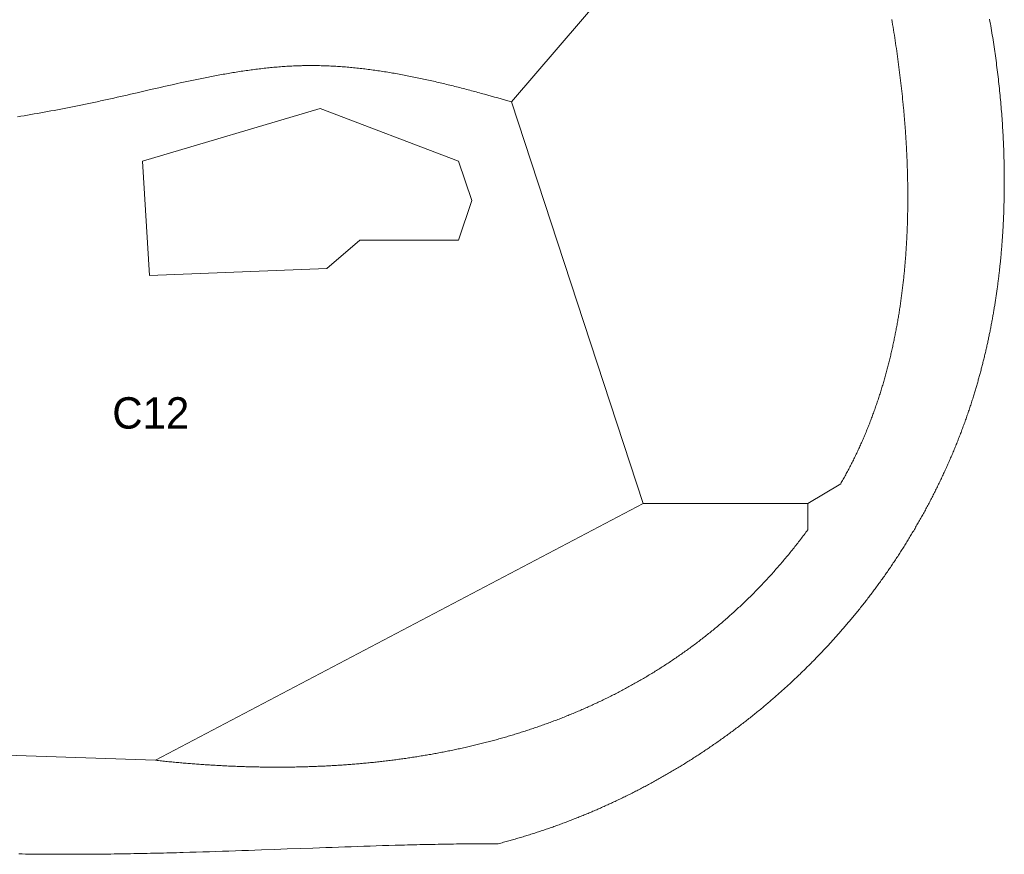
# Model space of a CAD drawing. Header units: millimetres. Extents: x -97041 to 284557, y -33528 to 335809.
# Tile 29 of 36: x 231253 to 275168, y -6596 to 30636. Entities that reach past the tile are written whole.
import ezdxf
from ezdxf.enums import TextEntityAlignment as Align

# ---------------------------------------------------------------- set-up
doc = ezdxf.new("R2010")
doc.units = ezdxf.units.MM
for name, color, linetype, lineweight in [('ANNOTATION', 7, 'Continuous', 13), ('GREEN', 3, 'Continuous', 18), ('POOL', 4, 'Continuous', 18)]:
    doc.layers.add(name, color=color, linetype=linetype, lineweight=lineweight)

msp = doc.modelspace()

# ---------------------------------------------------------------- linework, layer by layer
at = {"layer": 'GREEN'}
for points in [[(262508.738, 37844.581), (253181.334, 26974.85)], [(274511.562, 30661.612), (274529.579, 30559.247), (274547.363, 30456.828), (274564.911, 30354.355), (274582.224, 30251.83), (274599.3, 30149.255), (274616.139, 30046.629), (274632.74, 29943.954), (274649.102, 29841.231), (274665.226, 29738.461), (274681.109, 29635.646), (274696.752, 29532.786), (274712.153, 29429.883), (274727.312, 29326.938), (274742.228, 29223.951), (274756.901, 29120.923), (274771.33, 29017.857), (274785.513, 28914.753), (274799.451, 28811.612), (274813.143, 28708.435), (274826.588, 28605.223), (274839.784, 28501.978), (274852.733, 28398.7), (274865.432, 28295.39), (274877.881, 28192.05), (274890.08, 28088.681), (274902.027, 27985.284), (274913.723, 27881.86), (274925.165, 27778.409), (274936.355, 27674.934), (274947.29, 27571.435), (274957.97, 27467.913), (274968.395, 27364.37), (274978.563, 27260.806), (274988.475, 27157.222), (274998.128, 27053.62), (275007.524, 26950.001), (275016.66, 26846.366), (275025.536, 26742.716), (275034.152, 26639.052), (275042.507, 26535.375), (275050.6, 26431.686), (275058.43, 26327.986), (275065.997, 26224.277), (275073.3, 26120.559), (275080.338, 26016.834), (275087.11, 25913.102), (275093.617, 25809.366), (275099.856, 25705.625), (275105.828, 25601.881), (275111.531, 25498.135), (275116.966, 25394.388), (275122.131, 25290.642), (275127.025, 25186.896), (275131.649, 25083.154), (275136, 24979.414), (275140.079, 24875.68), (275143.885, 24771.951), (275147.416, 24668.228), (275150.673, 24564.514), (275153.655, 24460.809), (275156.36, 24357.113), (275158.789, 24253.429), (275160.94, 24149.757), (275162.813, 24046.099), (275164.407, 23942.455), (275165.722, 23838.826), (275166.756, 23735.214), (275167.509, 23631.62), (275167.98, 23528.044), (275168.169, 23424.489), (275168.074, 23320.954), (275167.696, 23217.442), (275167.033, 23113.952), (275166.085, 23010.487), (275164.851, 22907.047), (275163.33, 22803.634), (275161.522, 22700.248), (275159.425, 22596.891), (275157.04, 22493.564), (275154.365, 22390.268), (275151.4, 22287.003), (275148.144, 22183.771), (275144.596, 22080.574), (275140.756, 21977.412), (275136.623, 21874.286), (275132.196, 21771.197), (275127.475, 21668.147), (275122.458, 21565.136), (275117.145, 21462.166), (275111.536, 21359.238), (275105.63, 21256.353), (275102.565, 21204.927), (275099.425, 21153.511), (275096.211, 21102.108), (275092.922, 21050.715), (275089.558, 20999.334), (275086.119, 20947.965), (275082.605, 20896.607), (275079.016, 20845.262), (275075.351, 20793.928), (275071.612, 20742.607), (275067.797, 20691.298), (275063.906, 20640.002), (275059.94, 20588.718), (275055.898, 20537.447), (275051.781, 20486.189), (275047.588, 20434.944), (275043.318, 20383.712), (275038.973, 20332.493), (275034.552, 20281.288), (275030.054, 20230.097), (275025.48, 20178.919), (275020.83, 20127.755), (275016.104, 20076.605), (275011.3, 20025.469), (275006.421, 19974.347), (275001.464, 19923.24), (274996.431, 19872.147), (274991.32, 19821.069), (274986.133, 19770.006), (274980.869, 19718.957), (274975.527, 19667.924), (274970.108, 19616.906), (274964.612, 19565.904), (274959.039, 19514.917), (274953.388, 19463.945), (274947.659, 19412.989), (274941.853, 19362.049), (274935.968, 19311.126), (274930.006, 19260.218), (274923.966, 19209.327), (274917.848, 19158.452), (274911.652, 19107.594), (274905.378, 19056.752), (274899.025, 19005.927), (274892.594, 18955.12), (274886.084, 18904.329), (274879.496, 18853.556), (274872.829, 18802.8), (274866.083, 18752.061), (274859.259, 18701.341), (274852.355, 18650.638), (274845.373, 18599.953), (274838.311, 18549.286), (274831.17, 18498.638), (274823.95, 18448.007), (274816.651, 18397.396), (274809.272, 18346.802), (274801.813, 18296.228), (274794.275, 18245.673), (274786.657, 18195.136), (274778.96, 18144.619), (274771.182, 18094.121), (274763.324, 18043.643), (274755.387, 17993.184), (274747.369, 17942.745), (274739.271, 17892.325), (274731.092, 17841.926), (274722.833, 17791.547), (274714.494, 17741.188), (274706.074, 17690.85), (274697.573, 17640.532), (274688.991, 17590.235), (274680.329, 17539.958), (274671.585, 17489.703), (274662.761, 17439.468), (274653.855, 17389.255), (274644.868, 17339.063), (274635.8, 17288.893), (274626.65, 17238.745), (274617.419, 17188.618), (274608.106, 17138.513), (274598.712, 17088.43), (274589.236, 17038.369), (274579.678, 16988.331), (274570.038, 16938.315), (274560.316, 16888.322), (274550.512, 16838.351), (274540.625, 16788.403), (274530.656, 16738.479), (274520.605, 16688.577), (274510.472, 16638.699), (274500.256, 16588.844), (274489.957, 16539.013), (274479.575, 16489.205), (274469.111, 16439.421), (274458.564, 16389.661), (274447.934, 16339.925), (274437.22, 16290.214), (274426.424, 16240.527), (274415.544, 16190.864), (274404.581, 16141.226), (274393.534, 16091.613), (274382.404, 16042.025), (274371.19, 15992.461), (274359.892, 15942.923), (274348.511, 15893.411), (274337.046, 15843.923), (274325.497, 15794.462), (274313.863, 15745.026), (274302.146, 15695.616), (274290.344, 15646.232), (274278.458, 15596.874), (274266.488, 15547.542), (274254.433, 15498.237), (274242.293, 15448.958), (274230.069, 15399.706), (274217.76, 15350.481), (274205.366, 15301.283), (274192.887, 15252.112), (274180.323, 15202.968), (274167.674, 15153.852), (274154.94, 15104.763), (274142.12, 15055.702), (274129.215, 15006.668), (274116.224, 14957.662), (274103.148, 14908.685), (274089.987, 14859.736), (274076.739, 14810.815), (274063.406, 14761.922), (274049.987, 14713.058), (274036.481, 14664.223), (274022.89, 14615.417), (274009.212, 14566.64), (273995.448, 14517.891), (273981.598, 14469.173), (273967.662, 14420.483), (273953.638, 14371.823), (273939.528, 14323.193), (273925.332, 14274.593), (273911.048, 14226.023), (273896.678, 14177.482), (273882.221, 14128.972), (273867.676, 14080.493), (273853.045, 14032.044), (273838.326, 13983.625), (273823.52, 13935.238), (273808.626, 13886.881), (273793.645, 13838.555), (273776.099, 13782.352), (273758.435, 13726.191), (273740.653, 13670.073), (273722.752, 13613.998), (273704.733, 13557.965), (273686.596, 13501.976), (273668.342, 13446.029), (273649.969, 13390.126), (273631.48, 13334.266), (273612.873, 13278.45), (273594.148, 13222.678), (273575.307, 13166.949), (273556.349, 13111.264), (273537.274, 13055.624), (273518.083, 13000.028), (273498.775, 12944.476), (273479.351, 12888.969), (273459.81, 12833.507), (273440.154, 12778.09), (273420.381, 12722.718), (273400.493, 12667.391), (273380.49, 12612.109), (273360.371, 12556.873), (273340.137, 12501.682), (273319.787, 12446.537), (273299.323, 12391.438), (273278.744, 12336.386), (273258.05, 12281.379), (273237.242, 12226.419), (273216.319, 12171.505), (273195.282, 12116.638), (273174.131, 12061.818), (273152.866, 12007.045), (273131.487, 11952.319), (273109.995, 11897.64), (273088.389, 11843.008), (273066.669, 11788.424), (273044.837, 11733.888), (273022.891, 11679.4), (273000.833, 11624.959), (272978.662, 11570.567), (272956.378, 11516.223), (272933.982, 11461.927), (272911.473, 11407.68), (272888.852, 11353.482), (272866.12, 11299.333), (272843.275, 11245.232), (272820.319, 11191.181), (272797.251, 11137.179), (272774.071, 11083.227), (272750.781, 11029.324), (272727.379, 10975.471), (272703.866, 10921.668), (272680.243, 10867.915), (272656.509, 10814.212), (272632.664, 10760.559), (272608.709, 10706.957), (272584.643, 10653.405), (272560.468, 10599.905), (272536.182, 10546.455), (272511.787, 10493.056), (272487.282, 10439.709), (272462.668, 10386.412), (272437.944, 10333.168), (272413.111, 10279.975), (272388.169, 10226.834), (272363.118, 10173.744), (272337.958, 10120.707), (272312.69, 10067.722), (272287.313, 10014.79), (272261.828, 9961.91), (272236.235, 9909.083), (272210.534, 9856.308), (272184.724, 9803.587), (272158.807, 9750.919), (272132.783, 9698.303), (272106.651, 9645.742), (272080.412, 9593.234), (272054.065, 9540.78), (272027.612, 9488.379), (272001.052, 9436.033), (271974.385, 9383.74), (271947.612, 9331.502), (271920.732, 9279.319), (271893.746, 9227.19), (271866.654, 9175.116), (271839.456, 9123.096), (271812.152, 9071.132), (271784.742, 9019.223), (271757.227, 8967.369), (271729.607, 8915.571), (271701.881, 8863.828), (271674.05, 8812.141), (271646.115, 8760.51), (271618.074, 8708.935), (271589.929, 8657.417), (271561.68, 8605.954), (271533.326, 8554.549), (271504.868, 8503.199), (271476.306, 8451.907), (271447.64, 8400.672), (271418.87, 8349.493), (271389.997, 8298.372), (271361.02, 8247.308), (271331.94, 8196.302), (271302.757, 8145.354), (271273.471, 8094.463), (271244.082, 8043.63), (271214.59, 7992.856), (271184.996, 7942.139), (271155.299, 7891.482), (271125.5, 7840.882), (271095.599, 7790.342), (271065.596, 7739.86), (271035.491, 7689.437), (271005.285, 7639.073), (270974.977, 7588.769), (270944.567, 7538.524), (270914.057, 7488.339), (270883.445, 7438.213), (270852.733, 7388.148), (270821.919, 7338.142), (270791.005, 7288.197), (270759.991, 7238.312), (270728.876, 7188.487), (270697.661, 7138.723), (270666.346, 7089.02), (270634.931, 7039.377), (270603.416, 6989.796), (270571.802, 6940.276), (270540.088, 6890.817), (270508.275, 6841.42), (270476.363, 6792.084), (270444.352, 6742.81), (270412.242, 6693.598), (270380.033, 6644.449), (270347.726, 6595.361), (270315.32, 6546.336), (270282.816, 6497.373), (270250.214, 6448.473), (270217.514, 6399.636), (270184.716, 6350.862), (270151.82, 6302.151), (270118.827, 6253.503), (270085.737, 6204.919), (270052.549, 6156.398), (270019.264, 6107.941), (269985.883, 6059.547), (269952.404, 6011.218), (269918.829, 5962.953), (269885.157, 5914.752), (269851.389, 5866.615), (269817.525, 5818.544), (269783.565, 5770.536), (269749.509, 5722.594), (269715.357, 5674.717), (269681.109, 5626.905), (269646.766, 5579.158), (269612.328, 5531.477), (269577.795, 5483.861), (269543.166, 5436.311), (269508.443, 5388.827), (269473.625, 5341.409), (269438.712, 5294.058), (269403.705, 5246.772), (269368.604, 5199.553), (269333.409, 5152.401), (269298.119, 5105.315), (269262.736, 5058.297), (269227.259, 5011.345), (269191.689, 4964.461), (269156.025, 4917.644), (269120.268, 4870.895), (269084.418, 4824.213), (269048.474, 4777.599), (269012.439, 4731.053), (268976.31, 4684.576), (268940.089, 4638.166), (268903.776, 4591.825), (268867.37, 4545.552), (268830.872, 4499.348), (268794.283, 4453.213), (268757.601, 4407.147), (268720.829, 4361.15), (268683.964, 4315.222), (268647.008, 4269.364), (268609.961, 4223.576), (268572.824, 4177.857), (268535.595, 4132.208), (268498.275, 4086.628), (268460.865, 4041.12), (268423.365, 3995.681), (268385.774, 3950.313), (268348.093, 3905.015), (268310.322, 3859.789), (268272.461, 3814.633), (268234.511, 3769.548), (268196.471, 3724.534), (268158.341, 3679.592), (268120.123, 3634.721), (268081.815, 3589.922), (268043.418, 3545.195), (268004.933, 3500.539), (267966.359, 3455.956), (267927.696, 3411.444), (267888.945, 3367.006), (267850.106, 3322.639), (267811.179, 3278.346), (267772.163, 3234.125), (267733.061, 3189.977), (267693.87, 3145.902), (267654.592, 3101.901), (267615.226, 3057.972), (267575.774, 3014.118), (267536.234, 2970.337), (267496.608, 2926.63), (267456.895, 2882.997), (267417.095, 2839.438), (267377.209, 2795.953), (267337.236, 2752.543), (267297.177, 2709.207), (267257.033, 2665.946), (267216.802, 2622.76), (267176.486, 2579.649), (267136.084, 2536.613), (267095.597, 2493.652), (267055.025, 2450.767), (267014.367, 2407.957), (266973.625, 2365.224), (266932.797, 2322.566), (266891.886, 2279.984), (266850.889, 2237.478), (266809.808, 2195.048), (266768.643, 2152.695), (266727.394, 2110.419), (266686.061, 2068.22), (266644.644, 2026.097), (266603.144, 1984.051), (266561.56, 1942.083), (266519.893, 1900.192), (266478.142, 1858.379), (266436.309, 1816.643), (266394.392, 1774.985), (266352.393, 1733.405), (266310.311, 1691.903), (266268.147, 1650.479), (266225.901, 1609.134), (266183.572, 1567.867), (266141.161, 1526.679), (266098.669, 1485.569), (266056.095, 1444.539), (266013.439, 1403.588), (265970.702, 1362.716), (265927.884, 1321.923), (265884.984, 1281.21), (265842.004, 1240.577), (265798.942, 1200.023), (265755.8, 1159.55), (265712.578, 1119.157), (265669.275, 1078.844), (265625.892, 1038.611), (265582.429, 998.459), (265538.885, 958.388), (265495.263, 918.398), (265451.56, 878.489), (265407.778, 838.66), (265363.917, 798.914), (265319.976, 759.248), (265275.956, 719.665), (265231.858, 680.163), (265187.681, 640.743), (265143.425, 601.405), (265099.091, 562.149), (265054.678, 522.976), (265010.187, 483.885), (264965.618, 444.876), (264920.972, 405.951), (264876.247, 367.109), (264831.445, 328.349), (264786.566, 289.673), (264741.609, 251.08), (264696.576, 212.571), (264651.465, 174.145), (264606.277, 135.803), (264561.013, 97.546), (264515.672, 59.372), (264470.255, 21.282), (264424.762, -16.723), (264379.192, -54.643), (264333.547, -92.479), (264287.826, -130.23), (264242.029, -167.896), (264196.157, -205.477), (264150.209, -242.972), (264104.186, -280.382), (264058.088, -317.707), (264011.915, -354.945), (263965.668, -392.098), (263919.346, -429.165), (263872.949, -466.146), (263826.478, -503.04), (263779.933, -539.848), (263733.314, -576.569), (263686.62, -613.204), (263639.854, -649.752), (263593.013, -686.212), (263546.1, -722.586), (263499.113, -758.872), (263452.052, -795.07), (263404.919, -831.181), (263357.713, -867.204), (263310.435, -903.139), (263263.083, -938.987), (263215.66, -974.745), (263168.164, -1010.416), (263120.596, -1045.998), (263072.956, -1081.491), (263025.244, -1116.896), (262977.461, -1152.211), (262929.606, -1187.438), (262881.68, -1222.575), (262833.682, -1257.623), (262785.614, -1292.581), (262737.475, -1327.449), (262689.264, -1362.228), (262640.984, -1396.917), (262592.632, -1431.515), (262544.211, -1466.024), (262495.719, -1500.442), (262447.157, -1534.769), (262398.526, -1569.005), (262349.824, -1603.151), (262301.053, -1637.206), (262252.213, -1671.169), (262203.303, -1705.041), (262154.324, -1738.822), (262105.276, -1772.511), (262056.16, -1806.109), (262006.974, -1839.614), (261957.721, -1873.028), (261908.398, -1906.349), (261859.008, -1939.578), (261809.549, -1972.714), (261760.022, -2005.758), (261710.428, -2038.709), (261660.766, -2071.567), (261611.036, -2104.332), (261561.239, -2137.004), (261511.375, -2169.582), (261461.444, -2202.067), (261411.446, -2234.458), (261361.381, -2266.756), (261311.249, -2298.959), (261261.051, -2331.069), (261210.787, -2363.084), (261160.456, -2395.005), (261110.06, -2426.831), (261059.597, -2458.562), (261009.069, -2490.199), (260958.475, -2521.741), (260907.816, -2553.187), (260857.091, -2584.539), (260806.302, -2615.795), (260755.447, -2646.955), (260704.527, -2678.019), (260653.543, -2708.988), (260602.494, -2739.861), (260551.381, -2770.637), (260500.204, -2801.318), (260448.962, -2831.901), (260397.656, -2862.389), (260346.287, -2892.779), (260294.854, -2923.073), (260243.357, -2953.269), (260191.798, -2983.369), (260140.174, -3013.371), (260088.488, -3043.275), (260036.739, -3073.082), (259984.927, -3102.791), (259933.052, -3132.402), (259881.115, -3161.916), (259829.116, -3191.331), (259777.054, -3220.647), (259724.931, -3249.865), (259672.745, -3278.985), (259620.498, -3308.005), (259568.189, -3336.927), (259515.819, -3365.749), (259463.387, -3394.473), (259410.894, -3423.097), (259358.341, -3451.621), (259305.726, -3480.046), (259253.051, -3508.371), (259200.315, -3536.596), (259147.518, -3564.721), (259094.662, -3592.745), (259041.745, -3620.669), (258988.768, -3648.493), (258935.732, -3676.216), (258882.636, -3703.838), (258829.48, -3731.359), (258776.265, -3758.778), (258722.99, -3786.097), (258669.657, -3813.314), (258616.265, -3840.43), (258562.813, -3867.443), (258509.304, -3894.355), (258455.735, -3921.165), (258402.109, -3947.873), (258348.424, -3974.478), (258294.681, -4000.981), (258240.88, -4027.381), (258187.022, -4053.679), (258133.106, -4079.873), (258079.132, -4105.965), (258025.101, -4131.953), (257971.013, -4157.838), (257916.868, -4183.62), (257862.666, -4209.298), (257808.407, -4234.872), (257754.092, -4260.342), (257699.72, -4285.708), (257645.292, -4310.969), (257590.808, -4336.127), (257536.268, -4361.18), (257481.672, -4386.128), (257427.021, -4410.971), (257372.314, -4435.71), (257317.551, -4460.343), (257262.733, -4484.871), (257207.86, -4509.294), (257152.933, -4533.611), (257097.95, -4557.822), (257042.913, -4581.927), (256987.821, -4605.927), (256932.675, -4629.82), (256877.475, -4653.607), (256822.22, -4677.288), (256766.912, -4700.862), (256711.55, -4724.329), (256656.134, -4747.69), (256600.665, -4770.943), (256545.143, -4794.089), (256489.567, -4817.128), (256433.939, -4840.06), (256378.257, -4862.884), (256322.523, -4885.6), (256266.736, -4908.208), (256210.897, -4930.708), (256155.005, -4953.1), (256099.062, -4975.384), (256043.066, -4997.559), (255987.019, -5019.625), (255930.92, -5041.583), (255874.769, -5063.432), (255818.567, -5085.171), (255762.313, -5106.802), (255706.009, -5128.323), (255649.653, -5149.734), (255593.247, -5171.036), (255536.79, -5192.228), (255480.283, -5213.31), (255423.725, -5234.282), (255367.117, -5255.144), (255310.459, -5275.895), (255253.751, -5296.536), (255196.994, -5317.066), (255140.186, -5337.486), (255083.329, -5357.794), (255026.423, -5377.991), (254969.468, -5398.077), (254912.464, -5418.051), (254855.41, -5437.914), (254798.308, -5457.665), (254741.158, -5477.304), (254683.959, -5496.831), (254626.711, -5516.247), (254569.416, -5535.549), (254512.073, -5554.74), (254454.681, -5573.817), (254397.242, -5592.782), (254339.756, -5611.634), (254282.222, -5630.373), (254224.641, -5648.999), (254167.012, -5667.511), (254109.337, -5685.91), (254051.615, -5704.196), (253993.846, -5722.367), (253936.031, -5740.425), (253878.169, -5758.368), (253820.261, -5776.198), (253762.307, -5793.913), (253704.308, -5811.513), (253646.262, -5828.999), (253588.171, -5846.37), (253530.034, -5863.626), (253471.852, -5880.767), (253413.625, -5897.793), (253355.352, -5914.703), (253297.035, -5931.498), (253238.673, -5948.177), (253180.267, -5964.74), (253121.816, -5981.187), (253063.32, -5997.518), (253004.781, -6013.733), (252946.197, -6029.831), (252887.57, -6045.813), (252828.899, -6061.678), (252770.185, -6077.427), (252711.427, -6093.058), (252652.625, -6108.572), (252593.781, -6123.969), (252462.193, -6123.832), (252330.359, -6123.854), (252198.282, -6124.032), (252065.963, -6124.365), (251933.404, -6124.849), (251800.607, -6125.483), (251667.575, -6126.264), (251534.309, -6127.189), (251400.811, -6128.258), (251267.084, -6129.466), (251133.129, -6130.811), (250998.948, -6132.292), (250864.544, -6133.906), (250729.918, -6135.651), (250595.073, -6137.524), (250460.01, -6139.522), (250324.731, -6141.644), (250189.239, -6143.887), (250053.536, -6146.249), (249917.623, -6148.728), (249781.502, -6151.32), (249645.176, -6154.024), (249508.647, -6156.838), (249371.916, -6159.758), (249234.986, -6162.783), (249097.858, -6165.911), (248960.536, -6169.138), (248823.019, -6172.463), (248685.312, -6175.883), (248547.415, -6179.395), (248409.331, -6182.998), (248271.061, -6186.69), (248132.609, -6190.467), (247993.975, -6194.327), (247716.171, -6202.288), (247437.667, -6210.555), (247158.478, -6219.108), (246878.621, -6227.928), (246598.111, -6236.997), (246316.965, -6246.295), (246035.199, -6255.804), (245752.829, -6265.505), (245469.871, -6275.379), (245186.342, -6285.408), (244902.257, -6295.571), (244617.632, -6305.851), (244332.485, -6316.228), (243760.685, -6337.199), (243186.985, -6358.334), (242611.515, -6379.481), (242034.404, -6400.489), (241745.274, -6410.894), (241455.781, -6421.207), (241165.943, -6431.411), (240875.775, -6441.485), (240585.294, -6451.411), (240294.516, -6461.17), (240003.456, -6470.744), (239712.131, -6480.113), (239420.558, -6489.259), (239128.751, -6498.162), (238836.729, -6506.804), (238544.505, -6515.165), (238398.323, -6519.235), (238252.097, -6523.228), (238105.829, -6527.141), (237959.521, -6530.973), (237813.175, -6534.72), (237666.793, -6538.381), (237520.377, -6541.953), (237373.929, -6545.433), (237227.451, -6548.82), (237080.945, -6552.111), (236934.414, -6555.303), (236787.858, -6558.395), (236641.28, -6561.384), (236494.683, -6564.267), (236348.068, -6567.043), (236201.436, -6569.708), (236054.792, -6572.261), (235908.135, -6574.699), (235761.468, -6577.02), (235614.794, -6579.221), (235468.114, -6581.3), (235321.43, -6583.255), (235174.745, -6585.083), (235028.06, -6586.782), (234881.377, -6588.35), (234734.699, -6589.784), (234588.027, -6591.082), (234441.363, -6592.241), (234294.71, -6593.26), (234148.069, -6594.135), (234001.442, -6594.865), (233854.832, -6595.447), (233708.241, -6595.878), (233561.67, -6596.157), (233415.121, -6596.281), (233268.597, -6596.248), (233122.1, -6596.054), (232975.631, -6595.699), (232829.192, -6595.18), (232682.786, -6594.493), (232536.415, -6593.638), (232390.081, -6592.61), (232243.785, -6591.409), (232097.529, -6590.032), (231951.317, -6588.476), (231805.149, -6586.739), (231659.028, -6584.819), (231512.955, -6582.714), (231366.933, -6580.42), (231220.964, -6577.935)], [(266401.276, 9054.484), (267870.159, 9935.813), (267898.608, 9985.321), (267926.901, 10034.905), (267955.039, 10084.566), (267983.022, 10134.303), (268010.85, 10184.116), (268038.524, 10234.004), (268066.044, 10283.968), (268093.409, 10334.007), (268120.622, 10384.121), (268147.681, 10434.309), (268174.586, 10484.572), (268201.339, 10534.908), (268227.94, 10585.318), (268254.388, 10635.802), (268280.685, 10686.358), (268306.829, 10736.988), (268332.822, 10787.689), (268358.665, 10838.464), (268384.356, 10889.31), (268409.896, 10940.227), (268435.287, 10991.217), (268460.527, 11042.277), (268485.617, 11093.408), (268510.558, 11144.609), (268535.35, 11195.881), (268559.992, 11247.223), (268584.486, 11298.635), (268608.832, 11350.116), (268633.029, 11401.666), (268657.079, 11453.285), (268680.981, 11504.972), (268704.736, 11556.728), (268728.343, 11608.551), (268751.804, 11660.443), (268775.118, 11712.402), (268798.286, 11764.428), (268821.309, 11816.52), (268844.185, 11868.68), (268866.916, 11920.905), (268889.502, 11973.197), (268911.943, 12025.554), (268934.239, 12077.977), (268956.391, 12130.465), (268978.399, 12183.018), (269000.264, 12235.635), (269021.984, 12288.317), (269043.562, 12341.063), (269064.997, 12393.872), (269086.288, 12446.745), (269107.438, 12499.681), (269128.445, 12552.68), (269149.311, 12605.741), (269170.035, 12658.865), (269190.617, 12712.051), (269211.059, 12765.299), (269231.359, 12818.608), (269251.52, 12871.978), (269271.54, 12925.409), (269291.42, 12978.901), (269311.16, 13032.453), (269330.761, 13086.065), (269350.223, 13139.737), (269369.546, 13193.468), (269388.73, 13247.259), (269407.776, 13301.108), (269426.685, 13355.016), (269445.455, 13408.983), (269464.088, 13463.007), (269482.583, 13517.089), (269500.942, 13571.229), (269519.164, 13625.426), (269537.249, 13679.68), (269555.199, 13733.991), (269573.012, 13788.357), (269590.69, 13842.78), (269608.233, 13897.259), (269625.64, 13951.793), (269642.913, 14006.383), (269660.051, 14061.027), (269677.055, 14115.726), (269693.926, 14170.48), (269710.662, 14225.287), (269727.265, 14280.148), (269743.735, 14335.063), (269760.072, 14390.031), (269776.277, 14445.052), (269792.349, 14500.126), (269808.289, 14555.252), (269824.098, 14610.43), (269839.775, 14665.66), (269855.32, 14720.942), (269870.735, 14776.274), (269886.019, 14831.658), (269901.173, 14887.093), (269916.196, 14942.577), (269931.09, 14998.112), (269945.854, 15053.697), (269960.489, 15109.331), (269974.995, 15165.015), (269989.372, 15220.748), (270003.621, 15276.529), (270017.741, 15332.359), (270031.733, 15388.236), (270045.598, 15444.162), (270059.336, 15500.135), (270072.946, 15556.156), (270086.429, 15612.223), (270099.786, 15668.337), (270113.017, 15724.498), (270126.121, 15780.705), (270139.1, 15836.957), (270151.953, 15893.256), (270164.681, 15949.599), (270177.284, 16005.988), (270189.763, 16062.421), (270202.117, 16118.899), (270214.347, 16175.42), (270226.453, 16231.986), (270238.435, 16288.596), (270250.294, 16345.248), (270262.031, 16401.944), (270273.644, 16458.682), (270285.135, 16515.463), (270296.504, 16572.286), (270307.751, 16629.151), (270318.876, 16686.057), (270329.88, 16743.005), (270340.762, 16799.994), (270351.524, 16857.024), (270362.165, 16914.094), (270372.686, 16971.204), (270383.087, 17028.354), (270393.369, 17085.544), (270403.53, 17142.773), (270413.573, 17200.042), (270423.496, 17257.349), (270433.301, 17314.694), (270442.988, 17372.078), (270452.556, 17429.499), (270462.007, 17486.959), (270471.34, 17544.455), (270480.556, 17601.989), (270489.654, 17659.559), (270498.636, 17717.166), (270507.502, 17774.809), (270516.251, 17832.489), (270524.885, 17890.203), (270533.402, 17947.953), (270541.805, 18005.739), (270550.092, 18063.559), (270558.264, 18121.413), (270566.322, 18179.302), (270574.266, 18237.225), (270582.095, 18295.181), (270589.811, 18353.171), (270597.414, 18411.193), (270604.903, 18469.249), (270612.279, 18527.337), (270619.543, 18585.458), (270626.694, 18643.61), (270633.733, 18701.794), (270640.66, 18760.01), (270647.476, 18818.256), (270654.18, 18876.534), (270660.774, 18934.842), (270667.256, 18993.18), (270673.629, 19051.548), (270679.891, 19109.946), (270686.043, 19168.373), (270692.085, 19226.83), (270698.018, 19285.315), (270703.842, 19343.829), (270709.557, 19402.371), (270715.164, 19460.941), (270720.662, 19519.539), (270726.053, 19578.164), (270731.335, 19636.816), (270736.51, 19695.495), (270741.578, 19754.201), (270746.539, 19812.933), (270751.394, 19871.691), (270756.142, 19930.475), (270760.784, 19989.285), (270765.32, 20048.119), (270769.75, 20106.978), (270774.076, 20165.862), (270778.296, 20224.77), (270782.411, 20283.703), (270786.422, 20342.658), (270790.329, 20401.638), (270794.132, 20460.64), (270797.832, 20519.666), (270801.428, 20578.714), (270804.921, 20637.784), (270808.311, 20696.877), (270811.598, 20755.991), (270814.783, 20815.127), (270817.867, 20874.283), (270820.848, 20933.461), (270823.728, 20992.659), (270826.507, 21051.878), (270829.185, 21111.117), (270831.762, 21170.375), (270834.239, 21229.653), (270836.616, 21288.95), (270838.893, 21348.266), (270841.071, 21407.601), (270843.149, 21466.954), (270845.128, 21526.325), (270847.009, 21585.714), (270848.791, 21645.121), (270850.475, 21704.544), (270852.061, 21763.985), (270853.549, 21823.442), (270854.94, 21882.916), (270856.234, 21942.405), (270857.431, 22001.911), (270858.532, 22061.432), (270859.536, 22120.968), (270860.444, 22180.519), (270861.257, 22240.085), (270861.974, 22299.665), (270862.596, 22359.259), (270863.123, 22418.867), (270863.556, 22478.489), (270863.894, 22538.124), (270864.138, 22597.771), (270864.288, 22657.432), (270864.345, 22717.105), (270864.308, 22776.79), (270864.178, 22836.487), (270863.956, 22896.195), (270863.641, 22955.915), (270863.234, 23015.645), (270862.736, 23075.386), (270862.145, 23135.138), (270861.463, 23194.9), (270860.691, 23254.671), (270859.827, 23314.453), (270858.873, 23374.243), (270857.828, 23434.043), (270856.694, 23493.851), (270855.469, 23553.667), (270854.156, 23613.492), (270852.753, 23673.325), (270851.261, 23733.165), (270849.681, 23793.012), (270848.012, 23852.867), (270846.256, 23912.728), (270844.411, 23972.595), (270842.479, 24032.469), (270840.46, 24092.349), (270838.354, 24152.234), (270836.161, 24212.124), (270833.881, 24272.02), (270831.516, 24331.92), (270829.064, 24391.825), (270826.527, 24451.734), (270823.904, 24511.646), (270821.197, 24571.563), (270818.405, 24631.482), (270815.528, 24691.405), (270812.567, 24751.33), (270809.522, 24811.258), (270806.393, 24871.188), (270803.181, 24931.12), (270799.885, 24991.054), (270796.507, 25050.989), (270793.046, 25110.925), (270789.503, 25170.862), (270785.878, 25230.799), (270782.17, 25290.736), (270778.382, 25350.674), (270774.512, 25410.611), (270770.561, 25470.547), (270766.53, 25530.482), (270762.418, 25590.416), (270758.226, 25650.349), (270753.954, 25710.28), (270749.602, 25770.209), (270745.171, 25830.135), (270740.661, 25890.059), (270736.072, 25949.98), (270731.405, 26009.897), (270726.659, 26069.811), (270721.836, 26129.722), (270716.934, 26189.628), (270711.956, 26249.53), (270706.9, 26309.427), (270701.767, 26369.32), (270696.558, 26429.207), (270691.272, 26489.089), (270685.91, 26548.965), (270680.473, 26608.835), (270674.96, 26668.698), (270669.372, 26728.555), (270663.708, 26788.405), (270657.971, 26848.248), (270646.272, 26967.912), (270634.277, 27087.543), (270621.99, 27207.139), (270609.411, 27326.7), (270596.543, 27446.221), (270583.389, 27565.701), (270569.949, 27685.137), (270556.228, 27804.528), (270542.226, 27923.871), (270527.946, 28043.163), (270513.391, 28162.403), (270498.562, 28281.588), (270483.461, 28400.716), (270468.091, 28519.785), (270452.454, 28638.792), (270436.552, 28757.735), (270420.387, 28876.612), (270403.961, 28995.421), (270387.278, 29114.159), (270370.338, 29232.824), (270353.144, 29351.413), (270335.698, 29469.925), (270318.002, 29588.358), (270300.06, 29706.708), (270281.871, 29824.974), (270263.44, 29943.154), (270244.768, 30061.245), (270225.857, 30179.244), (270206.71, 30297.15), (270187.328, 30414.961), (270167.714, 30532.674), (270147.871, 30650.286)], [(253181.334, 26974.85), (253031.736, 27017.591), (252882.325, 27060.107), (252733.098, 27102.38), (252584.05, 27144.396), (252435.179, 27186.139), (252286.48, 27227.591), (252137.95, 27268.737), (251989.584, 27309.561), (251841.38, 27350.046), (251767.337, 27370.157), (251693.333, 27390.177), (251619.367, 27410.105), (251545.439, 27429.938), (251471.548, 27449.674), (251397.694, 27469.311), (251323.877, 27488.848), (251250.096, 27508.282), (251176.35, 27527.611), (251102.64, 27546.834), (251028.963, 27565.947), (250955.321, 27584.95), (250881.713, 27603.84), (250808.138, 27622.616), (250734.595, 27641.274), (250661.085, 27659.814), (250587.606, 27678.232), (250514.159, 27696.528), (250440.742, 27714.699), (250367.356, 27732.743), (250293.999, 27750.658), (250220.672, 27768.442), (250147.374, 27786.093), (250074.104, 27803.609), (250000.862, 27820.989), (249927.648, 27838.229), (249854.461, 27855.328), (249781.3, 27872.284), (249708.165, 27889.095), (249635.056, 27905.759), (249561.972, 27922.273), (249488.912, 27938.637), (249415.877, 27954.848), (249342.865, 27970.903), (249269.877, 27986.801), (249196.911, 28002.54), (249123.967, 28018.118), (249051.046, 28033.533), (248978.145, 28048.782), (248905.266, 28063.865), (248832.407, 28078.778), (248759.568, 28093.519), (248686.748, 28108.088), (248613.947, 28122.481), (248541.165, 28136.697), (248468.4, 28150.733), (248395.653, 28164.588), (248322.924, 28178.26), (248250.21, 28191.746), (248177.513, 28205.045), (248104.832, 28218.155), (248032.166, 28231.073), (247959.514, 28243.798), (247886.877, 28256.327), (247814.253, 28268.659), (247741.643, 28280.791), (247669.045, 28292.722), (247596.46, 28304.449), (247523.887, 28315.971), (247451.325, 28327.285), (247378.774, 28338.39), (247306.233, 28349.283), (247233.702, 28359.962), (247161.181, 28370.426), (247088.669, 28380.672), (247016.165, 28390.699), (246943.67, 28400.504), (246871.182, 28410.085), (246798.701, 28419.44), (246726.227, 28428.568), (246653.759, 28437.466), (246581.297, 28446.132), (246508.84, 28454.565), (246436.387, 28462.762), (246363.939, 28470.721), (246291.495, 28478.44), (246219.054, 28485.917), (246146.616, 28493.151), (246074.181, 28500.139), (246001.747, 28506.878), (245929.315, 28513.368), (245856.883, 28519.606), (245784.453, 28525.591), (245712.022, 28531.319), (245639.591, 28536.789), (245567.159, 28541.999), (245494.725, 28546.948), (245422.29, 28551.632), (245349.852, 28556.05), (245277.411, 28560.201), (245204.968, 28564.081), (245132.52, 28567.689), (245060.068, 28571.023), (244987.612, 28574.081), (244915.15, 28576.861), (244842.683, 28579.361), (244770.209, 28581.579), (244697.729, 28583.512), (244625.242, 28585.159), (244552.747, 28586.519), (244480.245, 28587.588), (244407.733, 28588.364), (244335.213, 28588.847), (244262.684, 28589.033), (244190.144, 28588.921), (244153.871, 28588.753), (244117.594, 28588.509), (244081.315, 28588.19), (244045.033, 28587.794), (244008.749, 28587.323), (243972.461, 28586.776), (243936.171, 28586.151), (243899.878, 28585.45), (243863.581, 28584.672), (243827.281, 28583.817), (243790.979, 28582.884), (243754.673, 28581.874), (243718.363, 28580.787), (243682.051, 28579.624), (243645.735, 28578.384), (243609.416, 28577.069), (243536.769, 28574.214), (243464.109, 28571.061), (243391.436, 28567.614), (243318.75, 28563.875), (243246.05, 28559.847), (243173.338, 28555.535), (243100.613, 28550.94), (243027.874, 28546.067), (242955.123, 28540.918), (242882.358, 28535.496), (242809.58, 28529.805), (242736.788, 28523.848), (242663.983, 28517.627), (242591.165, 28511.147), (242518.334, 28504.409), (242445.489, 28497.418), (242372.63, 28490.177), (242299.758, 28482.688), (242226.872, 28474.954), (242153.973, 28466.98), (242081.06, 28458.768), (242008.134, 28450.321), (241935.193, 28441.642), (241862.239, 28432.735), (241789.272, 28423.603), (241716.29, 28414.248), (241643.294, 28404.674), (241570.285, 28394.885), (241497.261, 28384.882), (241424.224, 28374.67), (241351.172, 28364.252), (241278.107, 28353.63), (241205.027, 28342.808), (241131.933, 28331.789), (241058.825, 28320.576), (240985.703, 28309.172), (240912.566, 28297.581), (240839.415, 28285.806), (240766.25, 28273.849), (240693.07, 28261.714), (240619.876, 28249.404), (240546.668, 28236.922), (240473.445, 28224.272), (240400.207, 28211.456), (240326.955, 28198.478), (240253.688, 28185.34), (240180.407, 28172.047), (240107.11, 28158.6), (240033.799, 28145.004), (239960.474, 28131.261), (239887.133, 28117.374), (239813.778, 28103.347), (239740.408, 28089.183), (239667.022, 28074.885), (239593.622, 28060.456), (239520.207, 28045.9), (239446.777, 28031.218), (239373.331, 28016.416), (239299.871, 28001.494), (239226.395, 27986.458), (239152.904, 27971.31), (239079.398, 27956.053), (239005.877, 27940.69), (238932.34, 27925.225), (238858.788, 27909.66), (238785.22, 27893.999), (238711.637, 27878.245), (238638.039, 27862.401), (238564.425, 27846.47), (238490.795, 27830.455), (238417.15, 27814.36), (238269.812, 27781.941), (238122.412, 27749.237), (237974.949, 27716.275), (237827.422, 27683.078), (237679.831, 27649.673), (237532.176, 27616.084), (237384.457, 27582.336), (237236.673, 27548.456), (237088.824, 27514.467), (236792.929, 27446.267), (236496.77, 27377.937), (236200.345, 27309.679), (236052.031, 27275.64), (235903.65, 27241.694), (235755.201, 27207.867), (235606.684, 27174.184), (235458.098, 27140.67), (235309.444, 27107.35), (235160.72, 27074.25), (235011.927, 27041.394), (234863.065, 27008.808), (234788.607, 26992.624), (234714.132, 26976.517), (234639.639, 26960.49), (234565.128, 26944.546), (234490.6, 26928.688), (234416.054, 26912.92), (234342.376, 26897.43), (234268.68, 26882.029), (234194.968, 26866.716), (234121.239, 26851.491), (234047.494, 26836.352), (233973.732, 26821.298), (233899.955, 26806.329), (233826.163, 26791.443), (233752.355, 26776.639), (233678.532, 26761.916), (233604.694, 26747.274), (233530.842, 26732.71), (233456.976, 26718.225), (233383.096, 26703.817), (233309.202, 26689.485), (233235.294, 26675.228), (233087.44, 26646.936), (232939.535, 26618.931), (232791.581, 26591.206), (232643.58, 26563.752), (232495.535, 26536.562), (232347.448, 26509.626), (232199.32, 26482.938), (232051.154, 26456.488), (231902.951, 26430.269), (231754.715, 26404.271), (231606.446, 26378.488), (231458.147, 26352.911), (231309.82, 26327.531), (231161.467, 26302.341)], [(259056.864, 9054.484), (253181.334, 26974.85)], [(237317.403, -2402.8), (259056.864, 9054.484)], [(237317.403, -2402.8), (237382.307, -2409.86), (237447.212, -2416.843), (237512.119, -2423.747), (237577.028, -2430.573), (237641.938, -2437.321), (237706.85, -2443.991), (237771.762, -2450.581), (237836.675, -2457.093), (237901.588, -2463.526), (237966.502, -2469.88), (238031.416, -2476.154), (238096.33, -2482.349), (238161.244, -2488.464), (238226.157, -2494.499), (238291.069, -2500.454), (238355.981, -2506.329), (238420.892, -2512.124), (238485.801, -2517.838), (238550.709, -2523.471), (238615.616, -2529.024), (238680.52, -2534.496), (238745.423, -2539.886), (238810.323, -2545.195), (238875.221, -2550.422), (238940.116, -2555.568), (239005.009, -2560.632), (239069.898, -2565.614), (239134.784, -2570.514), (239199.667, -2575.331), (239264.546, -2580.066), (239329.422, -2584.718), (239394.293, -2589.287), (239459.16, -2593.773), (239524.023, -2598.176), (239588.881, -2602.496), (239653.735, -2606.732), (239718.583, -2610.884), (239783.426, -2614.953), (239848.264, -2618.937), (239913.096, -2622.838), (239977.922, -2626.654), (240042.743, -2630.385), (240107.557, -2634.032), (240172.365, -2637.594), (240237.166, -2641.07), (240301.961, -2644.462), (240366.748, -2647.768), (240431.529, -2650.989), (240496.302, -2654.124), (240561.067, -2657.173), (240625.825, -2660.136), (240690.574, -2663.013), (240755.316, -2665.804), (240820.049, -2668.508), (240884.774, -2671.125), (240949.49, -2673.656), (241014.196, -2676.099), (241078.894, -2678.455), (241143.583, -2680.724), (241208.261, -2682.905), (241272.931, -2684.999), (241337.59, -2687.005), (241402.239, -2688.922), (241466.878, -2690.752), (241531.506, -2692.493), (241596.123, -2694.145), (241660.73, -2695.709), (241725.325, -2697.184), (241789.909, -2698.57), (241854.482, -2699.867), (241919.042, -2701.074), (241983.591, -2702.192), (242048.128, -2703.22), (242112.652, -2704.159), (242177.164, -2705.007), (242241.664, -2705.765), (242306.15, -2706.432), (242370.623, -2707.01), (242435.083, -2707.496), (242499.53, -2707.891), (242563.962, -2708.196), (242628.381, -2708.409), (242692.786, -2708.531), (242757.176, -2708.561), (242821.552, -2708.5), (242885.913, -2708.347), (242950.26, -2708.101), (243014.591, -2707.764), (243078.907, -2707.334), (243143.208, -2706.812), (243207.492, -2706.196), (243271.761, -2705.488), (243336.014, -2704.687), (243400.251, -2703.793), (243464.471, -2702.805), (243528.675, -2701.724), (243592.861, -2700.549), (243657.031, -2699.28), (243721.183, -2697.917), (243785.318, -2696.46), (243849.435, -2694.909), (243913.534, -2693.263), (243977.616, -2691.522), (244041.679, -2689.687), (244105.723, -2687.756), (244169.749, -2685.73), (244233.756, -2683.609), (244297.744, -2681.392), (244361.713, -2679.08), (244425.663, -2676.671), (244489.592, -2674.167), (244553.502, -2671.566), (244617.392, -2668.869), (244681.262, -2666.075), (244745.111, -2663.185), (244808.94, -2660.198), (244872.748, -2657.114), (244936.534, -2653.932), (245000.3, -2650.653), (245064.044, -2647.277), (245127.767, -2643.803), (245191.467, -2640.231), (245255.146, -2636.561), (245318.803, -2632.792), (245382.437, -2628.926), (245446.048, -2624.96), (245509.637, -2620.896), (245573.203, -2616.734), (245636.745, -2612.472), (245700.264, -2608.111), (245763.76, -2603.65), (245827.232, -2599.09), (245890.68, -2594.43), (245954.103, -2589.671), (246017.502, -2584.811), (246080.877, -2579.851), (246144.227, -2574.79), (246207.552, -2569.63), (246270.851, -2564.368), (246334.126, -2559.005), (246397.375, -2553.542), (246460.598, -2547.977), (246523.795, -2542.311), (246586.965, -2536.543), (246650.11, -2530.673), (246713.228, -2524.702), (246776.319, -2518.629), (246839.383, -2512.453), (246902.421, -2506.175), (246965.43, -2499.794), (247028.413, -2493.311), (247091.367, -2486.725), (247154.294, -2480.035), (247217.192, -2473.243), (247280.062, -2466.347), (247342.904, -2459.347), (247405.716, -2452.244), (247468.5, -2445.037), (247531.255, -2437.726), (247593.98, -2430.31), (247656.676, -2422.791), (247719.342, -2415.166), (247781.979, -2407.437), (247844.585, -2399.603), (247907.161, -2391.664), (247969.706, -2383.62), (248032.221, -2375.47), (248094.704, -2367.215), (248157.157, -2358.854), (248219.578, -2350.387), (248281.968, -2341.814), (248344.326, -2333.134), (248406.652, -2324.349), (248468.946, -2315.457), (248531.208, -2306.458), (248593.437, -2297.352), (248655.634, -2288.139), (248717.798, -2278.819), (248779.928, -2269.391), (248842.026, -2259.856), (248904.09, -2250.213), (248966.12, -2240.463), (249028.116, -2230.604), (249090.078, -2220.637), (249152.006, -2210.561), (249213.9, -2200.377), (249275.759, -2190.085), (249337.583, -2179.683), (249399.372, -2169.172), (249461.125, -2158.552), (249522.844, -2147.823), (249584.526, -2136.984), (249646.173, -2126.035), (249707.783, -2114.977), (249769.358, -2103.808), (249830.896, -2092.529), (249892.397, -2081.14), (249953.862, -2069.64), (250015.289, -2058.029), (250076.679, -2046.308), (250138.032, -2034.475), (250199.347, -2022.531), (250260.624, -2010.476), (250321.864, -1998.309), (250383.065, -1986.031), (250444.227, -1973.64), (250505.351, -1961.138), (250566.436, -1948.523), (250627.483, -1935.796), (250688.49, -1922.956), (250749.457, -1910.003), (250810.385, -1896.938), (250871.273, -1883.759), (250932.121, -1870.467), (250992.929, -1857.062), (251053.697, -1843.544), (251114.423, -1829.911), (251175.109, -1816.165), (251235.755, -1802.304), (251296.358, -1788.329), (251356.921, -1774.24), (251417.442, -1760.036), (251477.921, -1745.718), (251538.358, -1731.285), (251598.753, -1716.736), (251659.106, -1702.072), (251719.416, -1687.293), (251779.683, -1672.398), (251839.907, -1657.388), (251900.088, -1642.262), (251960.226, -1627.019), (252020.32, -1611.66), (252080.37, -1596.185), (252140.377, -1580.593), (252200.339, -1564.885), (252260.257, -1549.06), (252320.13, -1533.117), (252379.959, -1517.057), (252439.743, -1500.88), (252499.481, -1484.585), (252559.174, -1468.173), (252618.822, -1451.643), (252678.424, -1434.994), (252737.98, -1418.227), (252797.489, -1401.342), (252856.953, -1384.338), (252916.37, -1367.216), (252975.74, -1349.974), (253035.063, -1332.614), (253094.339, -1315.134), (253153.568, -1297.535), (253212.749, -1279.816), (253271.883, -1261.978), (253330.968, -1244.019), (253390.006, -1225.941), (253448.995, -1207.742), (253507.936, -1189.422), (253566.828, -1170.983), (253625.671, -1152.422), (253684.465, -1133.741), (253743.209, -1114.938), (253801.904, -1096.014), (253860.55, -1076.969), (253919.145, -1057.802), (253977.691, -1038.513), (254036.186, -1019.103), (254094.631, -999.57), (254153.025, -979.915), (254211.368, -960.138), (254269.66, -940.238), (254327.901, -920.215), (254386.09, -900.07), (254444.227, -879.801), (254502.313, -859.409), (254560.347, -838.894), (254618.328, -818.255), (254676.257, -797.492), (254734.133, -776.605), (254791.957, -755.594), (254849.727, -734.459), (254907.444, -713.2), (254965.107, -691.816), (255022.717, -670.307), (255080.273, -648.673), (255137.775, -626.914), (255195.223, -605.03), (255252.617, -583.021), (255309.955, -560.885), (255367.239, -538.625), (255424.468, -516.238), (255481.641, -493.725), (255538.76, -471.085), (255595.822, -448.32), (255652.829, -425.428), (255709.779, -402.409), (255766.674, -379.263), (255823.512, -355.99), (255880.293, -332.589), (255937.018, -309.061), (255993.685, -285.406), (256050.295, -261.623), (256106.848, -237.712), (256163.344, -213.673), (256219.781, -189.505), (256276.161, -165.209), (256332.482, -140.785), (256388.745, -116.232), (256444.949, -91.55), (256501.094, -66.738), (256557.181, -41.798), (256613.208, -16.728), (256669.176, 8.472), (256725.084, 33.801), (256780.933, 59.261), (256836.721, 84.85), (256892.45, 110.57), (256948.118, 136.42), (257003.725, 162.4), (257059.271, 188.512), (257114.757, 214.754), (257170.182, 241.128), (257225.545, 267.633), (257280.846, 294.269), (257336.086, 321.037), (257391.264, 347.937), (257446.379, 374.968), (257501.433, 402.132), (257556.423, 429.428), (257611.351, 456.856), (257666.216, 484.417), (257721.018, 512.111), (257775.757, 539.938), (257830.432, 567.898), (257885.043, 595.991), (257939.59, 624.217), (257994.073, 652.578), (258048.492, 681.072), (258102.846, 709.7), (258157.136, 738.462), (258211.36, 767.358), (258265.52, 796.389), (258319.614, 825.554), (258373.643, 854.854), (258427.606, 884.289), (258481.503, 913.859), (258535.333, 943.565), (258589.098, 973.406), (258642.796, 1003.382), (258696.427, 1033.495), (258749.992, 1063.743), (258803.489, 1094.127), (258856.919, 1124.648), (258910.282, 1155.305), (258963.576, 1186.099), (259016.803, 1217.029), (259069.962, 1248.097), (259123.053, 1279.302), (259176.075, 1310.643), (259229.028, 1342.123), (259281.913, 1373.74), (259334.728, 1405.494), (259387.474, 1437.387), (259440.151, 1469.418), (259492.758, 1501.587), (259545.295, 1533.894), (259597.762, 1566.341), (259650.158, 1598.926), (259702.485, 1631.649), (259754.74, 1664.512), (259806.925, 1697.515), (259859.039, 1730.657), (259911.081, 1763.938), (259963.052, 1797.359), (260014.951, 1830.92), (260066.779, 1864.621), (260118.534, 1898.463), (260170.217, 1932.445), (260221.828, 1966.568), (260273.366, 2000.831), (260324.831, 2035.235), (260376.223, 2069.781), (260427.542, 2104.468), (260478.788, 2139.296), (260529.96, 2174.266), (260581.058, 2209.377), (260632.082, 2244.631), (260683.032, 2280.027), (260733.907, 2315.565), (260784.708, 2351.245), (260835.433, 2387.068), (260886.084, 2423.034), (260936.66, 2459.143), (260987.16, 2495.395), (261037.585, 2531.79), (261087.934, 2568.329), (261138.207, 2605.011), (261188.403, 2641.837), (261238.524, 2678.807), (261288.567, 2715.922), (261338.534, 2753.18), (261388.424, 2790.583), (261438.236, 2828.131), (261487.972, 2865.823), (261537.629, 2903.661), (261587.209, 2941.643), (261636.711, 2979.771), (261686.135, 3018.044), (261735.48, 3056.463), (261784.747, 3095.028), (261833.935, 3133.739), (261883.044, 3172.595), (261932.074, 3211.598), (261981.024, 3250.748), (262029.895, 3290.044), (262078.686, 3329.487), (262127.397, 3369.077), (262176.028, 3408.814), (262224.579, 3448.699), (262273.049, 3488.731), (262321.438, 3528.91), (262369.747, 3569.237), (262417.974, 3609.713), (262466.12, 3650.336), (262514.184, 3691.108), (262562.167, 3732.028), (262610.067, 3773.097), (262657.886, 3814.314), (262705.622, 3855.681), (262753.276, 3897.197), (262800.847, 3938.862), (262848.335, 3980.676), (262895.739, 4022.64), (262943.061, 4064.754), (262990.299, 4107.018), (263037.453, 4149.432), (263084.524, 4191.996), (263131.51, 4234.711), (263178.412, 4277.577), (263225.229, 4320.593), (263271.962, 4363.76), (263318.61, 4407.079), (263365.172, 4450.548), (263411.65, 4494.169), (263458.042, 4537.942), (263504.348, 4581.867), (263550.568, 4625.943), (263596.702, 4670.172), (263642.75, 4714.553), (263688.712, 4759.087), (263734.586, 4803.773), (263780.374, 4848.612), (263826.075, 4893.604), (263871.689, 4938.749), (263917.215, 4984.047), (263962.653, 5029.499), (264008.003, 5075.104), (264053.266, 5120.864), (264098.44, 5166.777), (264143.525, 5212.844), (264188.522, 5259.066), (264233.43, 5305.442), (264278.25, 5351.973), (264322.979, 5398.659), (264367.62, 5445.499), (264412.17, 5492.495), (264456.631, 5539.646), (264501.002, 5586.953), (264545.282, 5634.415), (264589.472, 5682.033), (264633.572, 5729.807), (264677.58, 5777.737), (264721.498, 5825.824), (264765.324, 5874.067), (264809.059, 5922.466), (264852.702, 5971.023), (264896.254, 6019.736), (264939.713, 6068.607), (264983.08, 6117.635), (265026.355, 6166.82), (265069.537, 6216.163), (265112.627, 6265.664), (265155.623, 6315.323), (265198.526, 6365.14), (265241.335, 6415.115), (265284.052, 6465.249), (265326.674, 6515.541), (265369.202, 6565.993), (265411.636, 6616.603), (265453.976, 6667.372), (265496.221, 6718.301), (265538.371, 6769.389), (265580.426, 6820.637), (265622.386, 6872.044), (265664.251, 6923.612), (265706.02, 6975.34), (265747.693, 7027.228), (265789.27, 7079.277), (265830.751, 7131.486), (265872.136, 7183.856), (265913.424, 7236.387), (265954.615, 7289.079), (265995.71, 7341.933), (266036.707, 7394.948), (266077.607, 7448.125), (266118.409, 7501.463), (266159.114, 7554.964), (266199.72, 7608.626), (266240.229, 7662.451), (266280.639, 7716.439), (266320.95, 7770.589), (266361.163, 7824.902), (266401.276, 7879.378), (266401.276, 9054.484)], [(266401.276, 9054.484), (259056.864, 9054.484)], [(219984.589, -1815.247), (237317.403, -2402.8)]]:
    msp.add_lwpolyline(points, dxfattribs=at)
at = {"layer": 'POOL'}
msp.add_lwpolyline([(236729.85, 24330.862), (237039.049, 19230.33), (244959.246, 19535.632), (246424.474, 20805.544), (250831.122, 20805.544), (251418.675, 22568.203), (250831.122, 24330.862), (244661.815, 26681.074)], close=True, dxfattribs=at)

# ---------------------------------------------------------------- texts
at = {"layer": 'ANNOTATION'}
msp.add_text('C12', height=1400, dxfattribs=at).set_placement((237099.605, 13093.719), align=Align.MIDDLE_CENTER)

doc.saveas('drawing.dxf')
